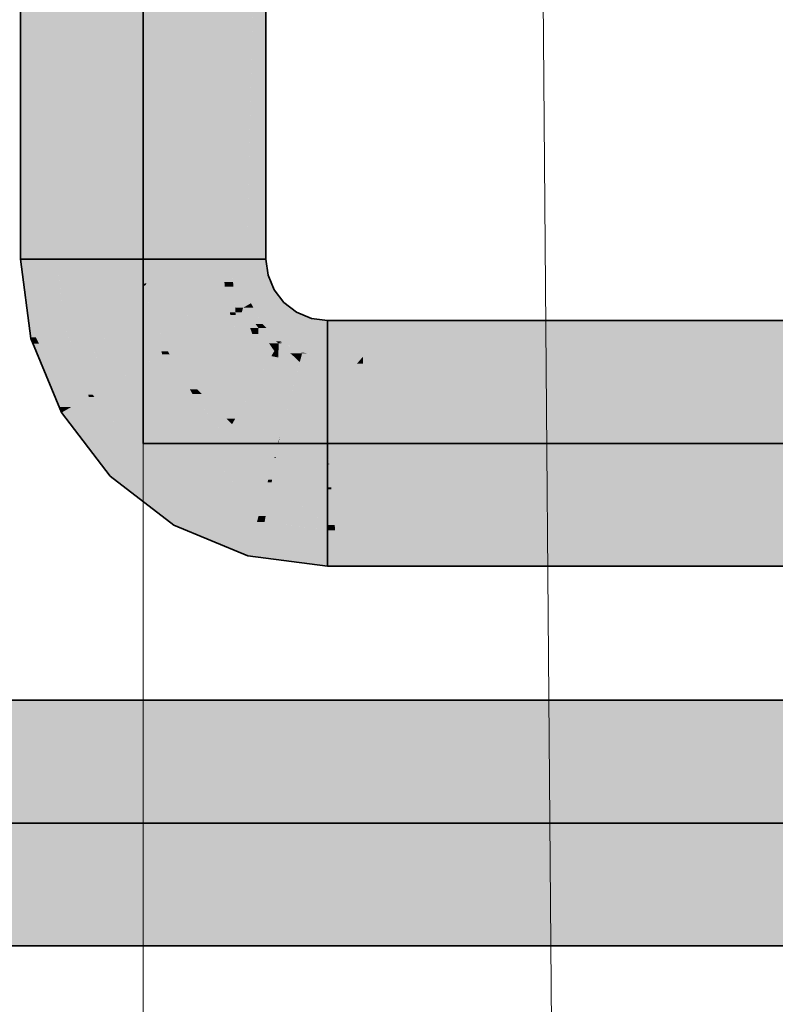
# Model space of a CAD drawing. Extents: x -133 to 627, y -127 to 467.
# Tile 166 of 256: x 178.01 to 181.39, y 363.9 to 368.31. Entities that reach past the tile are written whole.
import ezdxf
from ezdxf.lldxf.tags import DXFTag

# ---------------------------------------------------------------- set-up
doc = ezdxf.new("R2010")
doc.units = 0
doc.layers.get('0').update_dxf_attribs({"lineweight": 35})
doc.layers.add('0-Shading', color=7, linetype='Continuous', lineweight=35)
doc.layers.add('5_OG-BESTAND', color=7, linetype='Continuous', lineweight=25)
for name, color, linetype, lineweight, true_color in [('H_Ruecklauf', 5, 'Continuous', 35, 0x0000ff), ('H_Vorlauf', 1, 'Continuous', 35, 0xff0000), ('H_Vorlauf_Beschriftung', 1, 'Continuous', 18, 0xff0000)]:
    doc.layers.add(name, color=color, linetype=linetype, lineweight=lineweight, true_color=true_color)
tags = doc.linetypes.add('ALL_S14', pattern=[0.002, 0.001, -0.001]).pattern_tags.tags
tags[6:7] = [DXFTag(74, 4), DXFTag(75, 0), DXFTag(340, '0'), DXFTag(46, 1.0), DXFTag(50, 0.0), DXFTag(44, 0.0), DXFTag(45, 0.0)]
tags[4:5] = [DXFTag(74, 4), DXFTag(75, 0), DXFTag(340, '0'), DXFTag(46, 1.0), DXFTag(50, 0.0), DXFTag(44, 0.0), DXFTag(45, 0.0)]

# ---------------------------------------------------------------- blocks, each defined once
blk = doc.blocks.new('Shading-A06HSSFQNL', base_point=(330.8904, 189.2275))
at = {"layer": '0-Shading', "color": 174, "true_color": 0x0000b0}
for points in [[(177.6852, 365.1028), (228.7307, 365.1028), (177.6852, 365.2639)], [(228.7307, 365.1028), (177.6852, 365.2639), (228.7307, 365.2639)], [(177.6852, 364.1639), (228.7307, 364.1639), (177.6852, 364.325)], [(228.7307, 364.1639), (177.6852, 364.325), (228.7307, 364.325)]]:
    blk.add_solid(points, dxfattribs=at)
at = {"layer": '0-Shading', "color": 5, "true_color": 0x0000f5}
for points in [[(177.6852, 364.714), (228.7307, 364.714), (177.6852, 365.1028)], [(228.7307, 364.714), (177.6852, 365.1028), (228.7307, 365.1028)], [(177.6852, 364.325), (228.7307, 364.325), (177.6852, 364.714)], [(228.7307, 364.325), (177.6852, 364.714), (228.7307, 364.714)]]:
    blk.add_solid(points, dxfattribs=at)
blk = doc.blocks.new('Shading-A06HSSFSNL', base_point=(333.1707, 168.8303))
at = {"layer": '0-Shading', "color": 1, "true_color": 0xf50000}
for points in [[(178.1713, 367.239), (178.5602, 367.239), (178.1713, 371.3324)], [(178.5602, 367.239), (178.1713, 371.3324), (178.5602, 371.3324)], [(178.5602, 367.239), (178.9173, 367.239), (178.5602, 371.3324)], [(178.9173, 367.239), (178.5602, 371.3324), (178.8055, 371.3324)], [(178.9492, 367.4391), (178.9173, 367.4391), (178.9492, 371.3324)], [(178.9173, 367.4391), (178.9492, 371.3324), (178.9173, 371.3324)], [(178.9173, 367.239), (178.9173, 369.6324), (178.8519, 369.6324)], [(178.9173, 367.239), (178.9492, 367.239), (178.9173, 367.4391)], [(178.9492, 367.239), (178.9492, 367.4391), (178.9173, 367.4391)], [(178.5674, 367.1302), (178.5602, 367.239), (178.1713, 367.239)], [(178.5674, 367.1302), (178.1857, 367.1302), (178.1713, 367.239)], [(178.5746, 367.1302), (178.5674, 367.1302), (178.5602, 367.239)], [(178.924, 367.1372), (178.9173, 367.239), (178.5602, 367.239)], [(178.924, 367.1372), (178.5736, 367.1372), (178.5602, 367.239)], [(178.924, 367.1372), (178.9492, 367.239), (178.9173, 367.239)], [(178.9625, 367.1372), (178.924, 367.1372), (178.9492, 367.239)], [(178.2042, 366.9895), (178.5674, 367.1302), (178.1857, 367.1302)], [(178.4545, 366.9895), (178.2042, 366.9895), (178.5674, 367.1302)], [(178.5883, 367.0254), (178.4856, 367.0254), (178.5748, 367.1281)], [(178.5681, 367.1204), (178.5595, 367.1204), (178.5674, 367.1302)], [(178.5748, 367.1281), (178.5675, 367.1281), (178.5674, 367.1302)], [(178.5748, 367.1281), (178.5746, 367.1302), (178.5674, 367.1302)], [(178.5681, 367.1204), (178.5748, 367.1281), (178.5675, 367.1281)], [(178.5748, 367.1281), (178.924, 367.1372), (178.5736, 367.1372)], [(178.8983, 367.1281), (178.5748, 367.1281), (178.924, 367.1372)], [(178.6672, 367.0465), (178.8983, 367.1281), (178.5748, 367.1281)], [(178.6672, 367.0465), (178.5856, 367.0465), (178.5748, 367.1281)], [(178.9255, 367.1158), (178.8632, 367.1158), (178.924, 367.1372)], [(178.964, 367.1261), (178.9625, 367.1372), (178.924, 367.1372)], [(178.964, 367.1261), (178.9248, 367.1261), (178.924, 367.1372)], [(178.9255, 367.1158), (178.964, 367.1261), (178.9248, 367.1261)], [(178.9648, 367.1158), (178.9255, 367.1158), (178.964, 367.1261)], [(179.0076, 367.0209), (178.9722, 367.0209), (178.964, 367.1261)], [(178.4545, 366.9895), (178.5681, 367.1204), (178.5595, 367.1204)], [(178.6672, 367.0465), (178.9255, 367.1158), (178.8632, 367.1158)], [(178.9393, 367.0465), (178.6672, 367.0465), (178.9255, 367.1158)], [(178.9483, 367.0013), (178.9648, 367.1158), (178.9255, 367.1158)], [(178.9737, 367.0013), (178.9483, 367.0013), (178.9648, 367.1158)], [(178.5883, 367.0254), (178.6672, 367.0465), (178.5856, 367.0465)], [(178.6986, 367.0254), (178.5883, 367.0254), (178.6672, 367.0465)], [(178.754, 366.9882), (178.9393, 367.0465), (178.6672, 367.0465)], [(178.9509, 366.9882), (178.754, 366.9882), (178.9393, 367.0465)], [(178.6456, 366.8119), (178.3654, 366.8119), (178.5883, 367.0254)], [(178.5509, 366.9895), (178.4545, 366.9895), (178.5883, 367.0254)], [(178.4545, 366.9895), (178.5883, 367.0254), (178.4856, 367.0254)], [(178.6708, 366.8264), (178.6417, 366.8264), (178.5883, 367.0254)], [(178.6291, 366.927), (178.6986, 367.0254), (178.5883, 367.0254)], [(178.845, 366.927), (178.6291, 366.927), (178.6986, 367.0254)], [(178.9509, 366.9882), (178.9737, 367.0013), (178.9483, 367.0013)], [(178.9741, 366.9882), (178.9509, 366.9882), (178.9737, 367.0013)], [(178.9737, 367.0013), (179.0076, 367.0209), (178.9722, 367.0209)], [(179.0019, 367.0013), (178.9737, 367.0013), (179.0076, 367.0209)], [(178.9764, 366.9136), (179.0019, 367.0013), (178.9737, 367.0013)], [(179.0455, 366.9136), (178.9764, 366.9136), (179.0076, 367.0209)], [(179.0769, 366.9306), (179.0395, 366.9306), (179.0076, 367.0209)], [(178.2127, 366.9248), (178.4545, 366.9895), (178.2042, 366.9895)], [(178.4118, 366.9248), (178.2127, 366.9248), (178.4545, 366.9895)], [(178.2895, 366.7393), (178.5509, 366.9895), (178.4545, 366.9895)], [(178.845, 366.927), (178.9509, 366.9882), (178.754, 366.9882)], [(178.9718, 366.927), (178.845, 366.927), (178.9509, 366.9882)], [(178.9764, 366.9136), (178.9741, 366.9882), (178.9509, 366.9882)], [(178.2895, 366.7393), (178.4118, 366.9248), (178.2127, 366.9248)], [(178.6708, 366.8264), (178.845, 366.927), (178.6291, 366.927)], [(178.9976, 366.8513), (178.7139, 366.8513), (178.845, 366.927)], [(178.9976, 366.8513), (178.9718, 366.927), (178.845, 366.927)], [(178.98, 366.903), (179.0455, 366.9136), (178.9764, 366.9136)], [(179.0492, 366.903), (178.98, 366.903), (179.0455, 366.9136)], [(178.9976, 366.8513), (179.0492, 366.903), (178.98, 366.903)], [(179.0648, 366.8513), (178.9976, 366.8513), (179.0492, 366.903)], [(179.0492, 366.903), (179.0769, 366.9306), (179.0395, 366.9306)], [(179.0757, 366.903), (179.0492, 366.903), (179.0769, 366.9306)], [(179.0724, 366.8258), (179.0757, 366.903), (179.0492, 366.903)], [(179.1477, 366.8274), (179.0725, 366.8274), (179.0769, 366.9306)], [(179.1672, 366.8613), (179.1244, 366.8613), (179.0769, 366.9306)], [(179.1477, 366.8274), (179.1672, 366.8613), (179.1244, 366.8613)], [(179.1663, 366.8274), (179.1477, 366.8274), (179.1672, 366.8613)], [(179.2407, 366.7984), (179.1656, 366.7984), (179.1672, 366.8613)], [(179.2724, 366.8177), (179.2181, 366.8177), (179.1672, 366.8613)], [(178.6456, 366.8119), (178.6708, 366.8264), (178.6417, 366.8264)], [(178.6792, 366.8119), (178.6456, 366.8119), (178.6708, 366.8264)], [(178.9728, 366.8264), (178.6708, 366.8264), (178.9976, 366.8513)], [(178.6708, 366.8264), (178.9976, 366.8513), (178.7139, 366.8513)], [(178.8019, 366.6556), (178.7694, 366.6556), (178.6708, 366.8264)], [(178.8019, 366.6556), (178.9728, 366.8264), (178.6708, 366.8264)], [(179.1345, 366.8047), (178.951, 366.8047), (178.9976, 366.8513)], [(179.0724, 366.8258), (179.0648, 366.8513), (178.9976, 366.8513)], [(179.1467, 366.8258), (179.0724, 366.8258), (179.1477, 366.8274)], [(179.0724, 366.8258), (179.1477, 366.8274), (179.0725, 366.8274)], [(179.1345, 366.8047), (179.1467, 366.8258), (179.0724, 366.8258)], [(179.1617, 366.8047), (179.1345, 366.8047), (179.1477, 366.8274)], [(179.1656, 366.7984), (179.1663, 366.8274), (179.1477, 366.8274)], [(179.2623, 366.78), (179.2724, 366.8177), (179.2181, 366.8177)], [(179.3852, 366.8029), (179.2684, 366.8029), (179.2724, 366.8177)], [(178.5198, 366.7393), (178.2895, 366.7393), (178.6456, 366.8119)], [(178.2895, 366.7393), (178.6456, 366.8119), (178.3654, 366.8119)], [(178.7201, 366.632), (178.334, 366.632), (178.6456, 366.8119)], [(178.7188, 366.635), (178.6792, 366.8119), (178.6456, 366.8119)], [(178.7813, 366.635), (178.7188, 366.635), (178.6792, 366.8119)], [(179.0484, 366.6556), (178.8019, 366.6556), (179.1345, 366.8047)], [(178.8019, 366.6556), (179.1345, 366.8047), (178.951, 366.8047)], [(179.1938, 366.5245), (178.9727, 366.5245), (179.262, 366.7792)], [(178.9727, 366.5245), (179.262, 366.7792), (179.1198, 366.7792)], [(179.262, 366.7792), (179.1198, 366.7792), (179.1345, 366.8047)], [(179.1656, 366.7984), (179.1617, 366.8047), (179.1345, 366.8047)], [(179.2581, 366.78), (179.2407, 366.7984), (179.1656, 366.7984)], [(179.3852, 366.442), (179.1717, 366.442), (179.3852, 366.7711)], [(179.1717, 366.442), (179.3852, 366.7711), (179.2599, 366.7711)], [(179.2623, 366.78), (179.2581, 366.78), (179.2407, 366.7984)], [(179.262, 366.7792), (179.2623, 366.78), (179.2581, 366.78)], [(179.3852, 366.7711), (179.2599, 366.7711), (179.262, 366.7792)], [(179.3852, 366.7792), (179.262, 366.7792), (179.3852, 366.8029)], [(179.262, 366.7792), (179.3852, 366.8029), (179.2684, 366.8029)], [(179.3852, 366.7711), (179.3852, 366.7792), (179.262, 366.7792)], [(179.3852, 366.7711), (179.5179, 366.7711), (179.3852, 366.8029)], [(179.5179, 366.7711), (179.3852, 366.8029), (179.5455, 366.8029)], [(179.3852, 366.4139), (244.1107, 366.4139), (179.3852, 366.7711)], [(244.1107, 366.4139), (179.3852, 366.7711), (244.1107, 366.7711)], [(179.5179, 366.7711), (179.5442, 366.7711), (179.5455, 366.8029)], [(179.5442, 366.7711), (180.9214, 366.7711), (179.5455, 366.8029)], [(180.9214, 366.7711), (179.5455, 366.8029), (180.9141, 366.8029)], [(180.9214, 366.7711), (218.8174, 366.7711), (180.9141, 366.8029)], [(218.8174, 366.7711), (180.9141, 366.8029), (218.8984, 366.8029)], [(178.334, 366.632), (178.5198, 366.7393), (178.2895, 366.7393)], [(178.7813, 366.635), (178.8019, 366.6556), (178.7694, 366.6556)], [(178.8224, 366.635), (178.7813, 366.635), (178.8019, 366.6556)], [(178.9727, 366.5245), (178.933, 366.5245), (178.8019, 366.6556)], [(178.9727, 366.5245), (179.0484, 366.6556), (178.8019, 366.6556)], [(178.3656, 366.5908), (178.7201, 366.632), (178.334, 366.632)], [(178.7371, 366.5908), (178.3656, 366.5908), (178.7201, 366.632)], [(178.7371, 366.5908), (178.7813, 366.635), (178.7188, 366.635)], [(178.8152, 366.5908), (178.7371, 366.5908), (178.7813, 366.635)], [(178.8855, 366.4993), (178.8224, 366.635), (178.7813, 366.635)], [(178.9582, 366.4993), (178.8855, 366.4993), (178.8224, 366.635)], [(178.5269, 366.3806), (178.7371, 366.5908), (178.3656, 366.5908)], [(178.8585, 366.3806), (178.5269, 366.3806), (178.7371, 366.5908)], [(178.8212, 366.4452), (178.8152, 366.5908), (178.7371, 366.5908)], [(178.927, 366.4452), (178.8212, 366.4452), (178.8152, 366.5908)], [(178.9582, 366.4993), (178.9727, 366.5245), (178.933, 366.5245)], [(179.0164, 366.4993), (178.9582, 366.4993), (178.9727, 366.5245)], [(179.1717, 366.442), (179.1155, 366.442), (178.9727, 366.5245)], [(179.1717, 366.442), (179.1938, 366.5245), (178.9727, 366.5245)], [(178.927, 366.4452), (178.9582, 366.4993), (178.8855, 366.4993)], [(179.0287, 366.4452), (178.927, 366.4452), (178.9582, 366.4993)], [(179.0694, 366.4139), (179.0164, 366.4993), (178.9582, 366.4993)], [(179.1642, 366.4139), (179.0694, 366.4139), (179.0164, 366.4993)], [(178.8741, 366.3536), (178.927, 366.4452), (178.8212, 366.4452)], [(179.0185, 366.3536), (178.8741, 366.3536), (178.927, 366.4452)], [(179.0185, 366.3536), (179.0287, 366.4452), (178.927, 366.4452)], [(179.148, 366.3536), (179.0185, 366.3536), (179.0287, 366.4452)], [(179.1642, 366.4139), (179.1717, 366.442), (179.1155, 366.442)], [(179.1667, 366.4139), (179.1642, 366.4139), (179.1717, 366.442)], [(179.2802, 366.413), (179.1665, 366.413), (179.1717, 366.442)], [(179.3852, 366.4139), (179.2766, 366.4139), (179.1717, 366.442)], [(179.3852, 366.4139), (179.3852, 366.442), (179.1717, 366.442)], [(178.562, 366.3536), (178.8585, 366.3806), (178.5269, 366.3806)], [(178.8741, 366.3536), (178.562, 366.3536), (178.8585, 366.3806)], [(179.148, 366.3536), (179.1642, 366.4139), (179.0694, 366.4139)], [(179.156, 366.3536), (179.148, 366.3536), (179.1665, 366.413)], [(179.148, 366.3536), (179.1665, 366.413), (179.1639, 366.413)], [(179.3199, 366.3495), (179.1552, 366.3495), (179.1665, 366.413)], [(179.1665, 366.413), (179.1639, 366.413), (179.1642, 366.4139)], [(179.1665, 366.413), (179.1667, 366.4139), (179.1642, 366.4139)], [(179.2345, 366.3848), (179.2802, 366.413), (179.1665, 366.413)], [(179.3852, 366.3848), (179.2345, 366.3848), (179.2802, 366.413)], [(179.3852, 366.3224), (179.3852, 366.3848), (179.2345, 366.3848)], [(179.3852, 366.3848), (179.3852, 366.4139), (179.2766, 366.4139)], [(179.3878, 366.3848), (179.3852, 366.3848), (179.3852, 366.4139)], [(244.1107, 366.025), (244.1107, 366.4139), (179.3852, 366.4139)], [(179.3879, 366.3843), (184.3168, 366.3843), (179.3852, 366.4139)], [(179.3879, 366.3843), (179.3852, 366.3843), (179.3852, 366.3848)], [(179.3879, 366.3843), (179.3878, 366.3848), (179.3852, 366.3848)], [(179.3934, 366.3224), (179.3852, 366.3224), (179.3879, 366.3843)], [(179.3852, 366.3224), (179.3879, 366.3843), (179.3852, 366.3843)], [(179.3937, 366.3195), (179.7123, 366.3195), (179.3879, 366.3843)], [(181.1861, 366.025), (244.1107, 366.025), (179.3879, 366.3843)], [(244.1107, 366.025), (179.3879, 366.3843), (184.3168, 366.3843)], [(178.7783, 366.1877), (178.8741, 366.3536), (178.562, 366.3536)], [(179.0014, 366.1877), (178.7783, 366.1877), (178.8741, 366.3536)], [(178.9525, 366.2515), (179.0185, 366.3536), (178.8741, 366.3536)], [(179.1207, 366.2515), (178.9525, 366.2515), (179.0185, 366.3536)], [(179.1207, 366.2515), (179.148, 366.3536), (179.0185, 366.3536)], [(179.1378, 366.2515), (179.1207, 366.2515), (179.1552, 366.3495)], [(179.1207, 366.2515), (179.1552, 366.3495), (179.1469, 366.3495)], [(179.345, 366.2399), (179.1357, 366.2399), (179.1552, 366.3495)], [(179.1552, 366.3495), (179.1469, 366.3495), (179.148, 366.3536)], [(179.1552, 366.3495), (179.156, 366.3536), (179.148, 366.3536)], [(179.2021, 366.3224), (179.3199, 366.3495), (179.1552, 366.3495)], [(179.3852, 366.3224), (179.2021, 366.3224), (179.3199, 366.3495)], [(179.3852, 366.2166), (179.3852, 366.3224), (179.2021, 366.3224)], [(179.3937, 366.3195), (179.3852, 366.3195), (179.3852, 366.3224)], [(179.3937, 366.3195), (179.3934, 366.3224), (179.3852, 366.3224)], [(179.4029, 366.2166), (179.3852, 366.2166), (179.3937, 366.3195)], [(179.3852, 366.2166), (179.3937, 366.3195), (179.3852, 366.3195)], [(179.4037, 366.2075), (179.7221, 366.2075), (179.3937, 366.3195)], [(180.257, 366.025), (181.1861, 366.025), (179.3937, 366.3195)], [(181.1861, 366.025), (179.3937, 366.3195), (179.7123, 366.3195)], [(179.0771, 366.089), (179.1207, 366.2515), (178.9525, 366.2515)], [(179.1357, 366.2399), (179.1175, 366.2399), (179.1207, 366.2515)], [(179.1357, 366.2399), (179.1378, 366.2515), (179.1207, 366.2515)], [(179.1089, 366.089), (179.0771, 366.089), (179.1357, 366.2399)], [(179.0771, 366.089), (179.1357, 366.2399), (179.1175, 366.2399)], [(179.3675, 366.062), (179.1041, 366.062), (179.1357, 366.2399)], [(179.166, 366.2166), (179.345, 366.2399), (179.1357, 366.2399)], [(179.3852, 366.2166), (179.166, 366.2166), (179.345, 366.2399)], [(179.3852, 366.0485), (179.3852, 366.2166), (179.166, 366.2166)], [(179.4037, 366.2075), (179.3852, 366.2075), (179.3852, 366.2166)], [(179.4037, 366.2075), (179.4029, 366.2166), (179.3852, 366.2166)], [(179.418, 366.0485), (179.3852, 366.0485), (179.4037, 366.2075)], [(179.3852, 366.0485), (179.4037, 366.2075), (179.3852, 366.2075)], [(179.4201, 366.025), (179.7717, 366.025), (179.4037, 366.2075)], [(179.7717, 366.025), (180.257, 366.025), (179.4037, 366.2075)], [(180.257, 366.025), (179.4037, 366.2075), (179.7221, 366.2075)], [(179.0165, 366.089), (179.0014, 366.1877), (178.7783, 366.1877)], [(179.0771, 366.089), (179.0165, 366.089), (179.0014, 366.1877)], [(179.0711, 366.0664), (179.0771, 366.089), (179.0165, 366.089)], [(179.0997, 366.0664), (179.0711, 366.0664), (179.0771, 366.089)], [(179.1041, 366.062), (179.0997, 366.0664), (179.0711, 366.0664)], [(179.1041, 366.062), (179.1089, 366.089), (179.0771, 366.089)], [(179.2072, 366.0485), (179.3675, 366.062), (179.1041, 366.062)], [(179.3852, 366.0485), (179.2072, 366.0485), (179.3675, 366.062)], [(179.3852, 366.025), (179.3852, 366.0485), (179.2072, 366.0485)], [(179.3852, 366.025), (179.4201, 366.025), (179.3852, 366.0485)], [(179.4201, 366.025), (179.418, 366.0485), (179.3852, 366.0485)]]:
    blk.add_solid(points, dxfattribs=at)
at = {"layer": '0-Shading', "color": 14, "true_color": 0xb00000}
for points in [[(178.0102, 367.239), (178.0234, 367.239), (178.0102, 370.8296)], [(178.0234, 367.239), (178.0102, 370.8296), (178.0234, 370.8296)], [(178.9492, 367.239), (179.024, 367.239), (178.9492, 370.8296)], [(179.024, 367.239), (178.9492, 370.8296), (179.1102, 370.8296)], [(179.1102, 367.7418), (179.0361, 367.7418), (179.1102, 370.8296)], [(178.1713, 367.239), (178.1713, 369.6324), (178.0234, 369.6324)], [(178.0234, 367.239), (178.1713, 367.239), (178.0234, 369.6324)], [(179.024, 367.239), (179.1102, 367.239), (179.1102, 367.7418)], [(179.024, 367.239), (179.1102, 367.7418), (179.0361, 367.7418)], [(179.3852, 366.8029), (179.5455, 366.8029), (179.3852, 366.964)], [(179.5455, 366.8029), (179.3852, 366.964), (179.6854, 366.964)], [(179.5455, 366.8029), (180.9141, 366.8029), (179.6854, 366.964)], [(180.9141, 366.8029), (179.6854, 366.964), (181.0203, 366.964)], [(180.9141, 366.8029), (218.8984, 366.8029), (181.0203, 366.964)], [(218.8984, 366.8029), (181.0203, 366.964), (219.4109, 366.964)], [(179.5749, 365.9787), (179.3852, 365.9787), (179.3852, 366.025)], [(179.9906, 365.8771), (180.4065, 365.8771), (179.3852, 366.025)], [(180.4065, 365.8771), (179.3852, 366.025), (179.4201, 366.025)], [(180.4065, 365.8771), (180.9626, 365.8771), (179.4201, 366.025)], [(180.9626, 365.8771), (179.4201, 366.025), (179.7717, 366.025)], [(180.9626, 365.8771), (181.8539, 365.8771), (179.7717, 366.025)], [(181.8539, 365.8771), (179.7717, 366.025), (180.257, 366.025)], [(181.8539, 365.8771), (244.1107, 365.8771), (180.257, 366.025)], [(244.1107, 365.8771), (180.257, 366.025), (244.1107, 366.025)], [(179.3852, 365.8771), (179.9906, 365.8771), (179.3852, 365.9787)], [(179.9906, 365.8771), (179.5749, 365.9787), (179.3852, 365.9787)], [(179.3852, 365.864), (179.8302, 365.864), (179.3852, 365.8771)], [(179.8302, 365.864), (179.3852, 365.8771), (179.8153, 365.8771)], [(179.8302, 365.864), (181.4759, 365.864), (179.8153, 365.8771)], [(181.4759, 365.864), (179.8153, 365.8771), (181.4563, 365.8771)]]:
    blk.add_solid(points, dxfattribs=at)
at = {"layer": '0-Shading', "color": 14, "true_color": 0xaf0000}
for points in [[(178.0563, 366.8889), (178.0234, 367.239), (178.0102, 367.239)], [(178.079, 366.8889), (178.0563, 366.8889), (178.0234, 367.239)], [(178.0733, 366.9248), (178.1713, 367.239), (178.0234, 367.239)], [(178.2127, 366.9248), (178.0733, 366.9248), (178.1713, 367.239)], [(178.9585, 367.1678), (179.1102, 367.239), (178.9492, 367.239)], [(179.1196, 367.1678), (178.9585, 367.1678), (179.1102, 367.239)], [(178.964, 367.1261), (179.1196, 367.1678), (178.9585, 367.1678)], [(179.1369, 367.1261), (178.964, 367.1261), (179.1196, 367.1678)], [(178.9742, 367.1014), (179.1369, 367.1261), (178.964, 367.1261)], [(179.1471, 367.1014), (178.9742, 367.1014), (179.1369, 367.1261)], [(179.0076, 367.0209), (179.1471, 367.1014), (178.9742, 367.1014)], [(179.1908, 367.0445), (179.0485, 367.0445), (179.1471, 367.1014)], [(179.0543, 367.0209), (179.0076, 367.0209), (179.043, 367.0414)], [(179.1877, 367.0414), (179.043, 367.0414), (179.1908, 367.0445)], [(179.043, 367.0414), (179.1908, 367.0445), (179.0485, 367.0445)], [(179.0945, 366.9482), (179.1877, 367.0414), (179.043, 367.0414)], [(179.2477, 367.0008), (179.1471, 367.0008), (179.1908, 367.0445)], [(179.0633, 366.9482), (179.0543, 367.0209), (179.0076, 367.0209)], [(179.0945, 366.9482), (179.0633, 366.9482), (179.0543, 367.0209)], [(179.2174, 366.9482), (179.0945, 366.9482), (179.2477, 367.0008)], [(179.0945, 366.9482), (179.2477, 367.0008), (179.1471, 367.0008)], [(179.3141, 366.9733), (179.2319, 366.9733), (179.2477, 367.0008)], [(179.0769, 366.9306), (179.0945, 366.9482), (179.0633, 366.9482)], [(179.1126, 366.9306), (179.0769, 366.9306), (179.0945, 366.9482)], [(179.1731, 366.8715), (179.2174, 366.9482), (179.0945, 366.9482)], [(179.2868, 366.8715), (179.1731, 366.8715), (179.3141, 366.9733)], [(179.1731, 366.8715), (179.3141, 366.9733), (179.2319, 366.9733)], [(179.3852, 366.8207), (179.2732, 366.8207), (179.3852, 366.964)], [(179.2732, 366.8207), (179.3852, 366.964), (179.3116, 366.964)], [(179.3852, 366.964), (179.3116, 366.964), (179.3141, 366.9733)], [(178.079, 366.8889), (178.2127, 366.9248), (178.0733, 366.9248)], [(178.2275, 366.8889), (178.079, 366.8889), (178.2127, 366.9248)], [(179.1539, 366.8715), (179.1126, 366.9306), (179.0769, 366.9306)], [(179.1731, 366.8715), (179.1539, 366.8715), (179.1126, 366.9306)], [(178.0571, 366.8831), (178.079, 366.8889), (178.0563, 366.8889)], [(178.082, 366.8831), (178.0571, 366.8831), (178.079, 366.8889)], [(178.0934, 366.8606), (178.082, 366.8831), (178.0571, 366.8831)], [(178.0934, 366.8606), (178.0664, 366.8606), (178.0571, 366.8831)], [(178.1841, 366.5764), (178.0934, 366.8606), (178.0664, 366.8606)], [(178.0934, 366.8606), (178.2275, 366.8889), (178.079, 366.8889)], [(178.2393, 366.8606), (178.0934, 366.8606), (178.2275, 366.8889)], [(178.2377, 366.5764), (178.1841, 366.5764), (178.0934, 366.8606)], [(178.2895, 366.7393), (178.155, 366.7393), (178.0934, 366.8606)], [(178.2895, 366.7393), (178.2393, 366.8606), (178.0934, 366.8606)], [(179.1672, 366.8613), (179.1731, 366.8715), (179.1539, 366.8715)], [(179.1813, 366.8613), (179.1672, 366.8613), (179.1702, 366.8665)], [(179.2724, 366.8177), (179.1813, 366.8613), (179.1672, 366.8613)], [(179.1828, 366.8665), (179.1702, 366.8665), (179.1731, 366.8715)], [(179.2662, 366.8207), (179.1828, 366.8665), (179.1702, 366.8665)], [(179.2732, 366.8207), (179.2868, 366.8715), (179.1731, 366.8715)], [(179.2732, 366.8207), (179.2662, 366.8207), (179.1828, 366.8665)], [(179.2724, 366.8177), (179.2732, 366.8207), (179.2662, 366.8207)], [(179.2918, 366.8177), (179.2724, 366.8177), (179.2732, 366.8207)], [(179.3852, 366.8029), (179.2918, 366.8177), (179.2724, 366.8177)], [(179.3852, 366.8029), (179.3852, 366.8207), (179.2732, 366.8207)], [(178.2146, 366.6219), (178.2895, 366.7393), (178.155, 366.7393)], [(178.3165, 366.6219), (178.2146, 366.6219), (178.2895, 366.7393)], [(178.334, 366.632), (178.3142, 366.632), (178.2895, 366.7393)], [(178.2377, 366.5764), (178.3165, 366.6219), (178.2146, 366.6219)], [(178.3417, 366.5764), (178.2377, 366.5764), (178.3165, 366.6219)], [(178.3165, 366.6219), (178.334, 366.632), (178.3142, 366.632)], [(178.3417, 366.6219), (178.3165, 366.6219), (178.334, 366.632)], [(178.45, 366.3806), (178.3417, 366.6219), (178.3165, 366.6219)], [(178.5269, 366.3806), (178.45, 366.3806), (178.3417, 366.6219)], [(178.1945, 366.5515), (178.2377, 366.5764), (178.1841, 366.5764)], [(178.2621, 366.5515), (178.1945, 366.5515), (178.2377, 366.5764)], [(178.3636, 366.3311), (178.2621, 366.5515), (178.1945, 366.5515)], [(178.4774, 366.3311), (178.3417, 366.5764), (178.2377, 366.5764)], [(178.4774, 366.3311), (178.3636, 366.3311), (178.2621, 366.5515)], [(178.4774, 366.3311), (178.5269, 366.3806), (178.45, 366.3806)], [(178.5914, 366.3311), (178.4774, 366.3311), (178.5269, 366.3806)], [(178.413, 366.2667), (178.4774, 366.3311), (178.3636, 366.3311)], [(178.5433, 366.2667), (178.413, 366.2667), (178.4774, 366.3311)], [(178.6241, 366.1877), (178.5914, 366.3311), (178.4774, 366.3311)], [(178.7783, 366.1877), (178.6241, 366.1877), (178.5914, 366.3311)], [(178.6414, 366.0914), (178.5433, 366.2667), (178.413, 366.2667)], [(178.7227, 366.0914), (178.6414, 366.0914), (178.5433, 366.2667)], [(178.7227, 366.0914), (178.7783, 366.1877), (178.6241, 366.1877)], [(179.0107, 366.0914), (178.7227, 366.0914), (178.7783, 366.1877)], [(178.6977, 366.0482), (178.7227, 366.0914), (178.6414, 366.0914)], [(178.8079, 366.0482), (178.6977, 366.0482), (178.7227, 366.0914)], [(178.772, 366.0664), (179.0107, 366.0914), (178.7227, 366.0914)], [(179.0711, 366.0664), (178.772, 366.0664), (179.0107, 366.0914)], [(179.0352, 365.9327), (179.0711, 366.0664), (178.772, 366.0664)], [(179.1041, 366.062), (179.0699, 366.062), (179.0711, 366.0664)], [(178.9764, 365.9327), (178.8079, 366.0482), (178.6977, 366.0482)], [(179.0352, 365.9327), (178.9764, 365.9327), (178.8079, 366.0482)], [(179.0352, 365.9327), (179.1041, 366.062), (179.0699, 366.062)], [(179.3852, 365.9787), (179.0597, 365.9787), (179.1041, 366.062)], [(179.3852, 366.025), (179.2289, 366.025), (179.1041, 366.062)], [(179.3852, 365.9787), (179.3852, 366.025), (179.2289, 366.025)], [(179.3852, 365.9327), (179.0352, 365.9327), (179.3852, 365.9787)], [(179.0352, 365.9327), (179.3852, 365.9787), (179.0597, 365.9787)], [(179.0294, 365.9108), (179.0352, 365.9327), (178.9764, 365.9327)], [(179.1733, 365.9108), (179.0294, 365.9108), (179.0352, 365.9327)], [(179.3852, 365.8771), (179.3852, 365.9327), (179.0352, 365.9327)], [(179.1471, 365.8953), (179.1733, 365.9108), (179.0294, 365.9108)], [(179.2708, 365.8953), (179.1471, 365.8953), (179.1733, 365.9108)], [(179.2896, 365.8765), (179.2708, 365.8953), (179.1471, 365.8953)], [(179.3852, 365.8771), (179.289, 365.8771), (179.2708, 365.8953)], [(179.2896, 365.8765), (179.3852, 365.8771), (179.289, 365.8771)], [(179.3852, 365.8765), (179.2896, 365.8765), (179.3852, 365.8771)], [(179.3852, 365.864), (179.3852, 365.8765), (179.2896, 365.8765)]]:
    blk.add_solid(points, dxfattribs=at)
blk = doc.blocks.new('Referenz-A06HSSHCNL', base_point=(-102.5768, -104.9763))
at = {"layer": '5_OG-BESTAND', "color": 0, "linetype": 'ALL_S14', "lineweight": 13, "ltscale": 0.13}
blk.add_line((181.327, 250.8567), (180.3498, 368.5801), dxfattribs=at)
blk = doc.blocks.new('Rohr - 1703-A06HST7PNL', base_point=(155.505, 366.4139))
at = {"color": 0, "linetype": 'ByBlock', "lineweight": -2, "ltscale": 0.35}
for p, q in [((178.5602, 366.4139), (178.5602, 372.1574)), ((244.8807, 366.4139), (178.5602, 366.4139))]:
    blk.add_line(p, q, dxfattribs=at)
blk = doc.blocks.new('Bauteilbeschriftung-A06HST7RNL', base_point=(141.1531, 327.0215))
at = {"color": 0, "linetype": 'ByBlock', "lineweight": -2, "ltscale": 0.18}
blk.add_line((178.5602, 337.0214), (178.5602, 366.4139), dxfattribs=at)
blk = doc.blocks.new('Rohr - 1703-A06HSTA3NL', base_point=(140.125, 364.714))
at = {"color": 0, "linetype": 'ByBlock', "lineweight": -2, "ltscale": 0.35}
blk.add_line((229.5007, 364.7139), (176.8602, 364.7139), dxfattribs=at)
blk = doc.blocks.new('Geometrie-A06HSTBXNL', base_point=(22.5479, 169.2161))
at = {"layer": 'H_Ruecklauf', "lineweight": -2}
for p, q in [((228.7307, 365.2639), (177.6852, 365.2639)), ((177.6852, 364.1639), (228.7307, 364.1639))]:
    blk.add_line(p, q, dxfattribs=at)
blk = doc.blocks.new('Geometrie-A06HSTBZNL', base_point=(7.1679, 168.6361))
at = {"layer": 'H_Vorlauf', "lineweight": -2}
for p, q in [((178.0102, 371.3324), (178.0102, 367.2389)), ((179.1102, 367.2389), (179.1102, 371.3324)), ((178.0102, 367.2389), (178.3324, 367.2389)), ((178.0102, 367.2389), (178.029, 367.2389)), ((178.029, 367.2389), (178.0102, 367.2389)), ((178.0571, 366.8831), (178.0102, 367.2389)), ((178.029, 367.2389), (178.0839, 367.2389)), ((178.0839, 367.2389), (178.029, 367.2389)), ((178.0839, 367.2389), (178.1713, 367.2389)), ((178.1713, 367.2389), (178.0839, 367.2389)), ((178.1713, 367.2389), (178.2852, 367.2389)), ((178.2852, 367.2389), (178.1713, 367.2389)), ((178.2852, 367.2389), (178.4179, 367.2389)), ((178.4179, 367.2389), (178.2852, 367.2389)), ((178.3324, 367.2389), (178.7881, 367.2389)), ((178.4179, 367.2389), (178.5602, 367.2389)), ((178.5602, 367.2389), (178.4179, 367.2389)), ((178.5602, 367.2389), (178.7026, 367.2389)), ((178.7026, 367.2389), (178.5602, 367.2389)), ((178.7026, 367.2389), (178.8352, 367.2389)), ((178.8352, 367.2389), (178.7026, 367.2389)), ((178.7881, 367.2389), (179.1102, 367.2389)), ((178.8352, 367.2389), (178.9492, 367.2389)), ((178.9492, 367.2389), (178.8352, 367.2389)), ((178.9492, 367.2389), (179.0366, 367.2389)), ((179.0366, 367.2389), (178.9492, 367.2389)), ((179.0366, 367.2389), (179.0915, 367.2389)), ((179.0915, 367.2389), (179.0366, 367.2389)), ((179.0915, 367.2389), (179.1102, 367.2389)), ((179.1102, 367.2389), (179.0915, 367.2389)), ((179.1196, 367.1678), (179.1102, 367.2389)), ((179.1471, 367.1014), (179.1196, 367.1678)), ((179.1908, 367.0445), (179.1471, 367.1014)), ((179.2477, 367.0008), (179.1908, 367.0445)), ((179.3141, 366.9733), (179.2477, 367.0008)), ((179.3852, 366.9639), (179.3141, 366.9733)), ((244.1107, 366.9639), (179.3852, 366.9639)), ((179.3852, 366.6418), (179.3852, 366.9639)), ((179.3852, 366.9452), (179.3852, 366.9639)), ((179.3852, 366.9639), (179.3852, 366.9452)), ((179.3852, 366.8903), (179.3852, 366.9452)), ((179.3852, 366.9452), (179.3852, 366.8903)), ((178.1945, 366.5514), (178.0571, 366.8831)), ((179.3852, 366.8029), (179.3852, 366.8903)), ((179.3852, 366.8903), (179.3852, 366.8029)), ((179.3852, 366.6889), (179.3852, 366.8029)), ((179.3852, 366.8029), (179.3852, 366.6889)), ((179.3852, 366.5563), (179.3852, 366.6889)), ((179.3852, 366.6889), (179.3852, 366.5563)), ((179.3852, 366.1861), (179.3852, 366.6418)), ((178.413, 366.2667), (178.1945, 366.5514)), ((179.3852, 366.4139), (179.3852, 366.5563)), ((179.3852, 366.5563), (179.3852, 366.4139)), ((179.3852, 366.2716), (179.3852, 366.4139)), ((179.3852, 366.4139), (179.3852, 366.2716)), ((178.6977, 366.0482), (178.413, 366.2667)), ((179.3852, 366.1389), (179.3852, 366.2716)), ((179.3852, 366.2716), (179.3852, 366.1389)), ((179.3852, 365.8639), (179.3852, 366.1861)), ((179.3852, 366.025), (179.3852, 366.1389)), ((179.3852, 366.1389), (179.3852, 366.025)), ((179.0294, 365.9108), (178.6977, 366.0482)), ((179.3852, 365.9376), (179.3852, 366.025)), ((179.3852, 366.025), (179.3852, 365.9376)), ((179.3852, 365.8827), (179.3852, 365.9376)), ((179.3852, 365.9376), (179.3852, 365.8827)), ((179.3852, 365.8639), (179.0294, 365.9108)), ((179.3852, 365.8639), (179.3852, 365.8827)), ((179.3852, 365.8827), (179.3852, 365.8639)), ((179.3852, 365.8639), (244.1107, 365.8639))]:
    blk.add_line(p, q, dxfattribs=at)

msp = doc.modelspace()

# ---------------------------------------------------------------- block references
at = {"color": 251, "lineweight": 25, "ltscale": 0.25, "true_color": 0x585858}
msp.add_blockref('Referenz-A06HSSHCNL', (-102.5768, -104.9763), dxfattribs=at)
at = {"linetype": 'Continuous', "ltscale": 0.35}
for name, p in [('Geometrie-A06HSTBZNL', (7.1679, 168.6361)), ('Geometrie-A06HSTBXNL', (22.5479, 169.2161))]:
    msp.add_blockref(name, p, dxfattribs=at)
for name, p in [('Shading-A06HSSFSNL', (333.1707, 168.8303)), ('Shading-A06HSSFQNL', (330.8904, 189.2275))]:
    msp.add_blockref(name, p)
at = {"layer": 'H_Ruecklauf', "ltscale": 0.35}
msp.add_blockref('Rohr - 1703-A06HSTA3NL', (140.125, 364.714), dxfattribs=at)
at = {"layer": 'H_Vorlauf', "ltscale": 0.35}
msp.add_blockref('Rohr - 1703-A06HST7PNL', (155.505, 366.4139), dxfattribs=at)
at = {"layer": 'H_Vorlauf_Beschriftung', "ltscale": 0.18}
msp.add_blockref('Bauteilbeschriftung-A06HST7RNL', (141.1531, 327.0215), dxfattribs=at)

doc.saveas('drawing.dxf')
